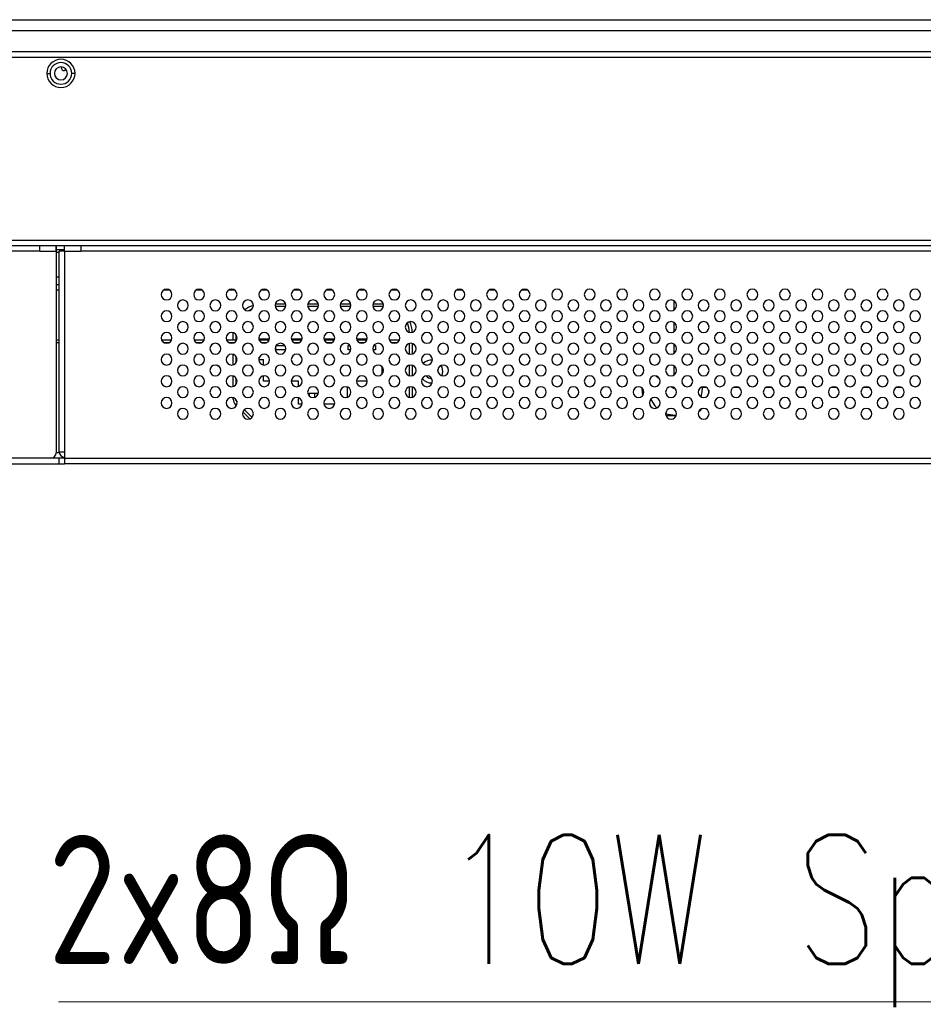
# Model space of a CAD drawing. Header units: millimetres. Extents: x 0 to 1118, y 0 to 864.
# Tile 6 of 256: x 232 to 266, y 180 to 217. Entities that reach past the tile are written whole.
import ezdxf

# ---------------------------------------------------------------- set-up
doc = ezdxf.new("R2010")
doc.units = ezdxf.units.MM
doc.styles.add('SLDTEXTSTYLE8', font='TXT', dxfattribs={"width": 0.75, "bigfont": 'bigfont'})

# ---------------------------------------------------------------- blocks, each defined once
blk = doc.blocks.new('SW_NOTE_0_11')
at = {"color": 0, "linetype": 'Continuous', "lineweight": 0}
blk.add_line((-57.346, 0), (0, 0), dxfattribs=at)
at = {"color": 0, "linetype": 'Continuous', "lineweight": 0, "insert": (-57.739, 6.159), "char_height": 4.7625, "attachment_point": 1, "style": 'SLDTEXTSTYLE8'}
blk.add_mtext('2x8Ω 10W Speaker', dxfattribs=at)

msp = doc.modelspace()

# ---------------------------------------------------------------- linework, layer by layer
at = {"color": 7, "linetype": 'Continuous', "lineweight": 25}
for p, q in [((166.342, 216.6993), (547.742, 216.6993)), ((166.342, 216.2993), (547.742, 216.2993)), ((546.7919, 215.5193), (167.2873, 215.5193)), ((230.902, 215.3193), (406.503, 215.3193)), ((233.382, 214.7193), (233.502, 214.7193)), ((233.916, 214.9589), (233.9176, 214.9393)), ((234.1201, 214.8193), (234.0376, 214.8193)), ((234.422, 214.7193), (234.302, 214.7193)), ((230.302, 208.5593), (407.103, 208.5593)), ((233.1267, 208.1593), (183.8867, 208.1593)), ((407.103, 208.3593), (230.302, 208.3593)), ((233.1267, 208.1593), (233.1267, 208.3593)), ((233.1267, 208.1593), (233.7269, 208.1593)), ((233.7269, 208.3593), (233.7269, 208.1593)), ((233.7273, 208.1593), (233.7269, 208.1593)), ((233.7273, 208.1593), (233.7273, 200.7193)), ((233.7274, 208.1593), (233.7274, 200.7193)), ((233.839, 200.7593), (233.839, 208.1593)), ((234.039, 208.1593), (233.839, 208.1593)), ((234.039, 208.1593), (234.039, 208.3593)), ((234.039, 208.1593), (234.639, 208.1593)), ((234.039, 208.1593), (234.039, 200.7593)), ((234.639, 208.3593), (234.639, 208.1593)), ((269.1974, 208.1593), (234.639, 208.1593)), ((233.7274, 208.1193), (233.8204, 208.1193)), ((233.839, 206.9193), (233.7274, 206.9193)), ((233.839, 206.9193), (233.7274, 206.9193)), ((240.9535, 206.0343), (240.8157, 205.9601)), ((242.1934, 206.1193), (241.8014, 206.1193)), ((241.8066, 206.2193), (242.1882, 206.2193)), ((243.3934, 206.1193), (243.0014, 206.1193)), ((243.0066, 206.2193), (243.3882, 206.2193)), ((244.5934, 206.1193), (244.2014, 206.1193)), ((244.2066, 206.2193), (244.5882, 206.2193)), ((245.757, 206.1193), (245.4014, 206.1193)), ((245.4066, 206.2193), (245.757, 206.2193)), ((245.757, 206.2193), (245.7883, 206.2188)), ((245.7932, 206.1186), (245.757, 206.1193)), ((256.504, 206.3285), (256.504, 205.99)), ((256.504, 205.5285), (256.504, 205.19)), ((240.257, 205.1193), (240.2574, 205.1501)), ((240.257, 204.8793), (240.257, 205.1193)), ((240.357, 205.0798), (240.357, 204.8793)), ((241.217, 204.8793), (241.217, 204.9193)), ((241.217, 204.9193), (241.5934, 204.9193)), ((242.4014, 204.9193), (242.7934, 204.9193)), ((243.6014, 204.9193), (243.9934, 204.9193)), ((244.8014, 204.9193), (245.1934, 204.9193)), ((233.839, 204.8793), (233.7274, 204.8793)), ((233.839, 204.7793), (233.7274, 204.7793)), ((237.9807, 204.8793), (237.6141, 204.8793)), ((237.8846, 204.7793), (237.7102, 204.7793)), ((239.1807, 204.8793), (238.8141, 204.8793)), ((239.0846, 204.7793), (238.9102, 204.7793)), ((240.3807, 204.8793), (240.0141, 204.8793)), ((240.2846, 204.7793), (240.1102, 204.7793)), ((240.257, 204.7684), (240.257, 204.7793)), ((241.5807, 204.8793), (241.2141, 204.8793)), ((241.4846, 204.7793), (241.3102, 204.7793)), ((241.817, 204.5193), (241.8014, 204.5193)), ((241.817, 204.6456), (241.817, 204.5193)), ((242.1934, 204.5193), (241.817, 204.5193)), ((241.8374, 204.6793), (242.1574, 204.6793)), ((242.7807, 204.8793), (242.4141, 204.8793)), ((242.6846, 204.7793), (242.5102, 204.7793)), ((243.9807, 204.8793), (243.6141, 204.8793)), ((243.8846, 204.7793), (243.7102, 204.7793)), ((244.497, 204.5193), (244.497, 204.6793)), ((244.497, 204.6793), (244.5574, 204.6793)), ((244.5934, 204.5193), (244.497, 204.5193)), ((245.1807, 204.8793), (244.8141, 204.8793)), ((245.0846, 204.7793), (244.9102, 204.7793)), ((245.497, 204.5193), (245.4014, 204.5193)), ((245.4374, 204.6793), (245.497, 204.6793)), ((245.497, 204.6793), (245.497, 204.5193)), ((246.3807, 204.8793), (246.0141, 204.8793)), ((246.2846, 204.7793), (246.1102, 204.7793)), ((246.757, 204.3634), (246.757, 204.7552)), ((246.857, 204.7502), (246.857, 204.3684)), ((256.504, 204.7285), (256.504, 204.39)), ((240.257, 203.9684), (240.257, 204.3502)), ((240.357, 204.2798), (240.357, 204.0388)), ((241.217, 204.1593), (241.217, 204.2456)), ((241.217, 204.1593), (241.377, 204.1593)), ((241.377, 203.9603), (241.377, 204.1593)), ((245.737, 203.9025), (245.737, 203.6161)), ((246.757, 203.5634), (246.757, 203.9552)), ((246.857, 203.9502), (246.857, 203.5684)), ((256.504, 203.9285), (256.504, 203.59)), ((240.257, 203.1684), (240.257, 203.5502)), ((240.357, 203.4798), (240.357, 203.2388)), ((241.377, 203.3593), (241.377, 203.5582)), ((247.807, 203.7193), (247.7988, 203.7828)), ((247.8063, 203.7003), (247.807, 203.7193)), ((247.977, 203.7193), (247.9479, 203.5655)), ((255.8514, 203.5519), (255.9609, 203.4744)), ((241.5974, 203.3593), (241.377, 203.3593)), ((242.657, 203.3593), (242.3974, 203.3593)), ((242.657, 203.1684), (242.657, 203.3593)), ((244.457, 203.1502), (244.457, 202.7684)), ((245.1974, 203.3593), (244.7974, 203.3593)), ((246.757, 202.7634), (246.757, 203.1552)), ((246.857, 203.1502), (246.857, 202.7684)), ((256.4069, 203.1591), (256.4859, 203.1032)), ((256.504, 203.1285), (256.504, 203.1215)), ((257.7089, 203.1253), (257.4859, 203.1253)), ((258.9089, 203.1253), (258.6859, 203.1253)), ((260.1089, 203.1253), (259.8859, 203.1253)), ((261.3089, 203.1253), (261.0859, 203.1253)), ((262.5089, 203.1253), (262.2859, 203.1253)), ((263.7089, 203.1253), (263.4859, 203.1253)), ((264.9089, 203.1253), (264.6859, 203.1253)), ((240.257, 202.7021), (240.257, 202.7502)), ((242.657, 202.5193), (242.657, 202.7502)), ((243.057, 202.9193), (243.257, 202.9193)), ((243.057, 202.9193), (243.057, 202.8168)), ((243.257, 202.9193), (243.257, 202.7684)), ((243.257, 202.9193), (243.3934, 202.9193)), ((257.7845, 203.0301), (257.7568, 202.8385)), ((240.3724, 202.4625), (240.3449, 202.49)), ((242.7934, 202.5193), (242.657, 202.5193)), ((243.9934, 202.5193), (243.6014, 202.5193)), ((240.8641, 201.9707), (240.6089, 202.226)), ((240.6661, 202.3102), (240.9483, 202.028)), ((256.5807, 202.0793), (256.2141, 202.0793)), ((256.557, 202.1093), (256.5912, 202.1099)), ((233.7273, 200.7193), (233.7274, 200.7193)), ((233.8431, 200.7193), (233.7274, 200.7193)), ((233.839, 200.7593), (234.039, 200.7593)), ((234.039, 200.7593), (234.039, 200.5193)), ((233.839, 200.5193), (231.639, 200.5193)), ((231.639, 200.3193), (233.839, 200.3193)), ((233.839, 200.3193), (233.839, 200.5193)), ((234.039, 200.5193), (233.839, 200.5193)), ((233.839, 200.3193), (234.039, 200.3193)), ((234.039, 200.5193), (269.7974, 200.5193)), ((234.039, 200.5193), (234.039, 200.3193)), ((269.7974, 200.3193), (234.039, 200.3193))]:
    msp.add_line(p, q, dxfattribs=at)
at = {"color": 8, "linetype": 'Continuous', "lineweight": 25}
for p, q in [((233.7274, 208.2193), (234.039, 208.2193)), ((233.7274, 207.2122), (233.839, 207.2122)), ((233.839, 206.7193), (233.7274, 206.7193)), ((237.9174, 206.7193), (237.6774, 206.7193)), ((239.1174, 206.7193), (238.8774, 206.7193)), ((240.3174, 206.7193), (240.0774, 206.7193)), ((241.5174, 206.7193), (241.2774, 206.7193)), ((242.7174, 206.7193), (242.4774, 206.7193)), ((243.9174, 206.7193), (243.6774, 206.7193)), ((245.1174, 206.7193), (244.8774, 206.7193)), ((246.3174, 206.7193), (246.0774, 206.7193)), ((247.5174, 206.7193), (247.2774, 206.7193)), ((248.7174, 206.7193), (248.4774, 206.7193)), ((249.9174, 206.7193), (249.6774, 206.7193)), ((251.1174, 206.7193), (250.8774, 206.7193)), ((256.4696, 203.1458), (256.504, 203.1215))]:
    msp.add_line(p, q, dxfattribs=at)
at = {"color": 7, "linetype": 'Continuous', "lineweight": 25, "flags": 128}
for points in [[(247.9138, 203.941), (247.945, 203.88), (247.977, 203.7193)], [(255.3571, 202.8389), (255.3272, 203.0896), (255.327, 203.1116)], [(257.5024, 202.7833), (257.5468, 202.967), (257.5569, 203.1253)], [(255.6481, 202.6923), (255.8013, 202.4544), (255.8772, 202.3759)], [(257.5196, 202.3435), (257.4583, 202.2723), (257.4069, 202.2201)], [(256.1981, 202.1759), (256.2753, 202.1498), (256.557, 202.1093)]]:
    msp.add_lwpolyline(points, dxfattribs=at)
at = {"color": 7, "linetype": 'Continuous', "lineweight": 25}
for centre, radius, start, end in [((233.902, 214.7193), 0.52, 0, 180), ((233.902, 214.7193), 0.4, 0, 180), ((233.902, 214.7193), 0.52, 180, 0), ((233.902, 214.7193), 0.4, 180, 0), ((233.902, 214.7193), 0.24, 0, 180), ((233.902, 214.7193), 0.24, 180, 0), ((234.0376, 214.9393), 0.12, 180, 270), ((61.6579, 208.2093), 172.0695, 359.983351, 0.049947), ((237.7974, 206.5593), 0.2, 0, 180), ((238.9974, 206.5593), 0.2, 0, 180), ((240.1974, 206.5593), 0.2, 0, 180), ((241.3974, 206.5593), 0.2, 0, 180), ((242.5974, 206.5593), 0.2, 0, 180), ((243.7974, 206.5593), 0.2, 0, 180), ((244.9974, 206.5593), 0.2, 0, 180), ((246.1974, 206.5593), 0.2, 0, 180), ((247.3974, 206.5593), 0.2, 0, 180), ((248.5974, 206.5593), 0.2, 0, 180), ((249.7974, 206.5593), 0.2, 0, 180), ((250.9974, 206.5593), 0.2, 0, 180), ((252.1974, 206.5593), 0.2, 0, 180), ((253.3974, 206.5593), 0.2, 0, 180), ((254.5974, 206.5593), 0.2, 0, 180), ((255.7974, 206.5593), 0.2, 0, 180), ((256.9974, 206.5593), 0.2, 0, 180), ((258.1974, 206.5593), 0.2, 0, 180), ((259.3974, 206.5593), 0.2, 0, 180), ((260.5974, 206.5593), 0.2, 0, 180), ((261.7974, 206.5593), 0.2, 0, 180), ((262.9974, 206.5593), 0.2, 0, 180), ((264.1974, 206.5593), 0.2, 0, 180), ((265.3974, 206.5593), 0.2, 0, 180), ((237.7974, 206.5593), 0.2, 180, 0), ((238.3974, 206.1593), 0.2, 0, 180), ((238.9974, 206.5593), 0.2, 180, 0), ((239.5974, 206.1593), 0.2, 0, 180), ((240.1974, 206.5593), 0.2, 180, 0), ((240.7974, 206.1593), 0.2, 0, 180), ((241.3974, 206.5593), 0.2, 180, 0), ((241.9974, 206.1593), 0.2, 0, 180), ((242.5974, 206.5593), 0.2, 180, 0), ((243.1974, 206.1593), 0.2, 0, 180), ((243.7974, 206.5593), 0.2, 180, 0), ((244.3974, 206.1593), 0.2, 0, 180), ((244.9974, 206.5593), 0.2, 180, 0), ((245.5974, 206.1593), 0.2, 0, 180), ((246.1974, 206.5593), 0.2, 180, 0), ((246.7974, 206.1593), 0.2, 0, 180), ((247.3974, 206.5593), 0.2, 180, 0), ((247.9974, 206.1593), 0.2, 0, 180), ((248.5974, 206.5593), 0.2, 180, 0), ((249.1974, 206.1593), 0.2, 0, 180), ((249.7974, 206.5593), 0.2, 180, 0), ((250.3974, 206.1593), 0.2, 0, 180), ((250.9974, 206.5593), 0.2, 180, 0), ((251.5974, 206.1593), 0.2, 0, 180), ((252.1974, 206.5593), 0.2, 180, 0), ((252.7974, 206.1593), 0.2, 0, 180), ((253.3974, 206.5593), 0.2, 180, 0), ((253.9974, 206.1593), 0.2, 0, 180), ((254.5974, 206.5593), 0.2, 180, 0), ((255.1974, 206.1593), 0.2, 0, 180), ((255.7974, 206.5593), 0.2, 180, 0), ((256.3974, 206.1593), 0.2, 0, 180), ((256.9974, 206.5593), 0.2, 180, 0), ((257.5974, 206.1593), 0.2, 0, 180), ((258.1974, 206.5593), 0.2, 180, 0), ((258.7974, 206.1593), 0.2, 0, 180), ((259.3974, 206.5593), 0.2, 180, 0), ((259.9974, 206.1593), 0.2, 0, 180), ((260.5974, 206.5593), 0.2, 180, 0), ((261.1974, 206.1593), 0.2, 0, 180), ((261.7974, 206.5593), 0.2, 180, 0), ((262.3974, 206.1593), 0.2, 0, 180), ((262.9974, 206.5593), 0.2, 180, 0), ((263.5974, 206.1593), 0.2, 0, 180), ((264.1974, 206.5593), 0.2, 180, 0), ((264.7974, 206.1593), 0.2, 0, 180), ((265.3974, 206.5593), 0.2, 180, 0), ((238.3974, 206.1593), 0.2, 180, 0), ((239.5974, 206.1593), 0.2, 180, 0), ((240.7974, 206.1593), 0.2, 180, 0), ((241.357, 205.1193), 1.1, 109.08164, 127.48622), ((241.9974, 206.1593), 0.2, 180, 0), ((243.1974, 206.1593), 0.2, 180, 0), ((244.3974, 206.1593), 0.2, 180, 0), ((245.5974, 206.1593), 0.2, 180, 0), ((246.7974, 206.1593), 0.2, 180, 0), ((247.9974, 206.1593), 0.2, 180, 0), ((249.1974, 206.1593), 0.2, 180, 0), ((250.3974, 206.1593), 0.2, 180, 0), ((251.5974, 206.1593), 0.2, 180, 0), ((252.7974, 206.1593), 0.2, 180, 0), ((253.9974, 206.1593), 0.2, 180, 0), ((255.1974, 206.1593), 0.2, 180, 0), ((256.3974, 206.1593), 0.2, 180, 0), ((257.5974, 206.1593), 0.2, 180, 0), ((258.7974, 206.1593), 0.2, 180, 0), ((259.9974, 206.1593), 0.2, 180, 0), ((261.1974, 206.1593), 0.2, 180, 0), ((262.3974, 206.1593), 0.2, 180, 0), ((263.5974, 206.1593), 0.2, 180, 0), ((264.7974, 206.1593), 0.2, 180, 0), ((237.7974, 205.7593), 0.2, 0, 180), ((237.7974, 205.7593), 0.2, 180, 0), ((238.9974, 205.7593), 0.2, 0, 180), ((238.9974, 205.7593), 0.2, 180, 0), ((240.1974, 205.7593), 0.2, 0, 180), ((240.1974, 205.7593), 0.2, 180, 0), ((241.3974, 205.7593), 0.2, 0, 180), ((241.3974, 205.7593), 0.2, 180, 0), ((242.5974, 205.7593), 0.2, 0, 180), ((242.5974, 205.7593), 0.2, 180, 0), ((243.7974, 205.7593), 0.2, 0, 180), ((243.7974, 205.7593), 0.2, 180, 0), ((244.9974, 205.7593), 0.2, 0, 180), ((244.9974, 205.7593), 0.2, 180, 0), ((246.1974, 205.7593), 0.2, 0, 180), ((246.1974, 205.7593), 0.2, 180, 0), ((247.3974, 205.7593), 0.2, 0, 180), ((247.3974, 205.7593), 0.2, 180, 0), ((248.5974, 205.7593), 0.2, 0, 180), ((248.5974, 205.7593), 0.2, 180, 0), ((249.7974, 205.7593), 0.2, 0, 180), ((249.7974, 205.7593), 0.2, 180, 0), ((250.9974, 205.7593), 0.2, 0, 180), ((250.9974, 205.7593), 0.2, 180, 0), ((252.1974, 205.7593), 0.2, 0, 180), ((252.1974, 205.7593), 0.2, 180, 0), ((253.3974, 205.7593), 0.2, 0, 180), ((253.3974, 205.7593), 0.2, 180, 0), ((254.5974, 205.7593), 0.2, 0, 180), ((254.5974, 205.7593), 0.2, 180, 0), ((255.7974, 205.7593), 0.2, 0, 180), ((255.7974, 205.7593), 0.2, 180, 0), ((256.9974, 205.7593), 0.2, 0, 180), ((256.9974, 205.7593), 0.2, 180, 0), ((258.1974, 205.7593), 0.2, 0, 180), ((258.1974, 205.7593), 0.2, 180, 0), ((259.3974, 205.7593), 0.2, 0, 180), ((259.3974, 205.7593), 0.2, 180, 0), ((260.5974, 205.7593), 0.2, 0, 180), ((260.5974, 205.7593), 0.2, 180, 0), ((261.7974, 205.7593), 0.2, 0, 180), ((261.7974, 205.7593), 0.2, 180, 0), ((262.9974, 205.7593), 0.2, 0, 180), ((262.9974, 205.7593), 0.2, 180, 0), ((264.1974, 205.7593), 0.2, 0, 180), ((264.1974, 205.7593), 0.2, 180, 0), ((265.3974, 205.7593), 0.2, 0, 180), ((265.3974, 205.7593), 0.2, 180, 0), ((238.3974, 205.3593), 0.2, 0, 180), ((238.3974, 205.3593), 0.2, 180, 0), ((239.5974, 205.3593), 0.2, 0, 180), ((239.5974, 205.3593), 0.2, 180, 0), ((240.7974, 205.3593), 0.2, 0, 180), ((240.7974, 205.3593), 0.2, 180, 0), ((241.9974, 205.3593), 0.2, 0, 180), ((241.9974, 205.3593), 0.2, 180, 0), ((243.1974, 205.3593), 0.2, 0, 180), ((243.1974, 205.3593), 0.2, 180, 0), ((244.3974, 205.3593), 0.2, 0, 180), ((244.3974, 205.3593), 0.2, 180, 0), ((245.5974, 205.3593), 0.2, 0, 180), ((245.5974, 205.3593), 0.2, 180, 0), ((246.7974, 205.3593), 0.2, 0, 180), ((246.7974, 205.3593), 0.2, 180, 0), ((245.757, 205.1193), 1, 2.54058, 23.43915), ((245.757, 205.1193), 1.1, 2.54031, 23.43941), ((247.9974, 205.3593), 0.2, 0, 180), ((247.9974, 205.3593), 0.2, 180, 0), ((249.1974, 205.3593), 0.2, 0, 180), ((249.1974, 205.3593), 0.2, 180, 0), ((250.3974, 205.3593), 0.2, 0, 180), ((250.3974, 205.3593), 0.2, 180, 0), ((251.5974, 205.3593), 0.2, 0, 180), ((251.5974, 205.3593), 0.2, 180, 0), ((252.7974, 205.3593), 0.2, 0, 180), ((252.7974, 205.3593), 0.2, 180, 0), ((253.9974, 205.3593), 0.2, 0, 180), ((253.9974, 205.3593), 0.2, 180, 0), ((255.1974, 205.3593), 0.2, 0, 180), ((255.1974, 205.3593), 0.2, 180, 0), ((256.3974, 205.3593), 0.2, 0, 180), ((256.3974, 205.3593), 0.2, 180, 0), ((257.5974, 205.3593), 0.2, 0, 180), ((257.5974, 205.3593), 0.2, 180, 0), ((258.7974, 205.3593), 0.2, 0, 180), ((258.7974, 205.3593), 0.2, 180, 0), ((259.9974, 205.3593), 0.2, 0, 180), ((259.9974, 205.3593), 0.2, 180, 0), ((261.1974, 205.3593), 0.2, 0, 180), ((261.1974, 205.3593), 0.2, 180, 0), ((262.3974, 205.3593), 0.2, 0, 180), ((262.3974, 205.3593), 0.2, 180, 0), ((263.5974, 205.3593), 0.2, 0, 180), ((263.5974, 205.3593), 0.2, 180, 0), ((264.7974, 205.3593), 0.2, 0, 180), ((264.7974, 205.3593), 0.2, 180, 0), ((237.7974, 204.9593), 0.2, 0, 180), ((237.7974, 204.9593), 0.2, 180, 0), ((238.9974, 204.9593), 0.2, 0, 180), ((238.9974, 204.9593), 0.2, 180, 0), ((240.1974, 204.9593), 0.2, 0, 180), ((240.1974, 204.9593), 0.2, 180, 0), ((241.3974, 204.9593), 0.2, 0, 180), ((241.3974, 204.9593), 0.2, 180, 0), ((242.5974, 204.9593), 0.2, 0, 180), ((242.5974, 204.9593), 0.2, 180, 0), ((243.7974, 204.9593), 0.2, 0, 180), ((243.7974, 204.9593), 0.2, 180, 0), ((244.9974, 204.9593), 0.2, 0, 180), ((244.9974, 204.9593), 0.2, 180, 0), ((246.1974, 204.9593), 0.2, 0, 180), ((246.1974, 204.9593), 0.2, 180, 0), ((247.3974, 204.9593), 0.2, 0, 180), ((247.3974, 204.9593), 0.2, 180, 0), ((248.5974, 204.9593), 0.2, 0, 180), ((248.5974, 204.9593), 0.2, 180, 0), ((249.7974, 204.9593), 0.2, 0, 180), ((249.7974, 204.9593), 0.2, 180, 0), ((250.9974, 204.9593), 0.2, 0, 180), ((250.9974, 204.9593), 0.2, 180, 0), ((252.1974, 204.9593), 0.2, 0, 180), ((252.1974, 204.9593), 0.2, 180, 0), ((253.3974, 204.9593), 0.2, 0, 180), ((253.3974, 204.9593), 0.2, 180, 0), ((254.5974, 204.9593), 0.2, 0, 180), ((254.5974, 204.9593), 0.2, 180, 0), ((255.7974, 204.9593), 0.2, 0, 180), ((255.7974, 204.9593), 0.2, 180, 0), ((256.9974, 204.9593), 0.2, 0, 180), ((256.9974, 204.9593), 0.2, 180, 0), ((258.1974, 204.9593), 0.2, 0, 180), ((258.1974, 204.9593), 0.2, 180, 0), ((259.3974, 204.9593), 0.2, 0, 180), ((259.3974, 204.9593), 0.2, 180, 0), ((260.5974, 204.9593), 0.2, 0, 180), ((260.5974, 204.9593), 0.2, 180, 0), ((261.7974, 204.9593), 0.2, 0, 180), ((261.7974, 204.9593), 0.2, 180, 0), ((262.9974, 204.9593), 0.2, 0, 180), ((262.9974, 204.9593), 0.2, 180, 0), ((264.1974, 204.9593), 0.2, 0, 180), ((264.1974, 204.9593), 0.2, 180, 0), ((265.3974, 204.9593), 0.2, 0, 180), ((265.3974, 204.9593), 0.2, 180, 0), ((238.3974, 204.5593), 0.2, 0, 180), ((238.3974, 204.5593), 0.2, 180, 0), ((239.5974, 204.5593), 0.2, 0, 180), ((239.5974, 204.5593), 0.2, 180, 0), ((240.7974, 204.5593), 0.2, 0, 180), ((240.7974, 204.5593), 0.2, 180, 0), ((241.9974, 204.5593), 0.2, 0, 180), ((241.9974, 204.5593), 0.2, 180, 0), ((243.1974, 204.5593), 0.2, 0, 180), ((243.1974, 204.5593), 0.2, 180, 0), ((244.3974, 204.5593), 0.2, 0, 180), ((244.3974, 204.5593), 0.2, 180, 0), ((245.5974, 204.5593), 0.2, 0, 180), ((245.5974, 204.5593), 0.2, 180, 0), ((246.7974, 204.5593), 0.2, 0, 180), ((246.7974, 204.5593), 0.2, 180, 0), ((247.9974, 204.5593), 0.2, 0, 180), ((247.9974, 204.5593), 0.2, 180, 0), ((249.1974, 204.5593), 0.2, 0, 180), ((249.1974, 204.5593), 0.2, 180, 0), ((250.3974, 204.5593), 0.2, 0, 180), ((250.3974, 204.5593), 0.2, 180, 0), ((251.5974, 204.5593), 0.2, 0, 180), ((251.5974, 204.5593), 0.2, 180, 0), ((252.7974, 204.5593), 0.2, 0, 180), ((252.7974, 204.5593), 0.2, 180, 0), ((253.9974, 204.5593), 0.2, 0, 180), ((253.9974, 204.5593), 0.2, 180, 0), ((255.1974, 204.5593), 0.2, 0, 180), ((255.1974, 204.5593), 0.2, 180, 0), ((256.3974, 204.5593), 0.2, 0, 180), ((256.3974, 204.5593), 0.2, 180, 0), ((257.5974, 204.5593), 0.2, 0, 180), ((257.5974, 204.5593), 0.2, 180, 0), ((258.7974, 204.5593), 0.2, 0, 180), ((258.7974, 204.5593), 0.2, 180, 0), ((259.9974, 204.5593), 0.2, 0, 180), ((259.9974, 204.5593), 0.2, 180, 0), ((261.1974, 204.5593), 0.2, 0, 180), ((261.1974, 204.5593), 0.2, 180, 0), ((262.3974, 204.5593), 0.2, 0, 180), ((262.3974, 204.5593), 0.2, 180, 0), ((263.5974, 204.5593), 0.2, 0, 180), ((263.5974, 204.5593), 0.2, 180, 0), ((264.7974, 204.5593), 0.2, 0, 180), ((264.7974, 204.5593), 0.2, 180, 0), ((237.7974, 204.1593), 0.2, 0, 180), ((237.7974, 204.1593), 0.2, 180, 0), ((238.9974, 204.1593), 0.2, 0, 180), ((238.9974, 204.1593), 0.2, 180, 0), ((240.1974, 204.1593), 0.2, 0, 180), ((240.1974, 204.1593), 0.2, 180, 0), ((241.3974, 204.1593), 0.2, 0, 180), ((241.3974, 204.1593), 0.2, 180, 0), ((242.5974, 204.1593), 0.2, 0, 180), ((242.5974, 204.1593), 0.2, 180, 0), ((243.7974, 204.1593), 0.2, 0, 180), ((243.7974, 204.1593), 0.2, 180, 0), ((244.9974, 204.1593), 0.2, 0, 180), ((244.9974, 204.1593), 0.2, 180, 0), ((246.1974, 204.1593), 0.2, 0, 180), ((246.1974, 204.1593), 0.2, 180, 0), ((247.3974, 204.1593), 0.2, 0, 180), ((247.3974, 204.1593), 0.2, 180, 0), ((248.5974, 204.1593), 0.2, 0, 180), ((248.5974, 204.1593), 0.2, 180, 0), ((249.7974, 204.1593), 0.2, 0, 180), ((249.7974, 204.1593), 0.2, 180, 0), ((250.9974, 204.1593), 0.2, 0, 180), ((250.9974, 204.1593), 0.2, 180, 0), ((252.1974, 204.1593), 0.2, 0, 180), ((252.1974, 204.1593), 0.2, 180, 0), ((253.3974, 204.1593), 0.2, 0, 180), ((253.3974, 204.1593), 0.2, 180, 0), ((254.5974, 204.1593), 0.2, 0, 180), ((254.5974, 204.1593), 0.2, 180, 0), ((255.7974, 204.1593), 0.2, 0, 180), ((255.7974, 204.1593), 0.2, 180, 0), ((256.9974, 204.1593), 0.2, 0, 180), ((256.9974, 204.1593), 0.2, 180, 0), ((258.1974, 204.1593), 0.2, 0, 180), ((258.1974, 204.1593), 0.2, 180, 0), ((259.3974, 204.1593), 0.2, 0, 180), ((259.3974, 204.1593), 0.2, 180, 0), ((260.5974, 204.1593), 0.2, 0, 180), ((260.5974, 204.1593), 0.2, 180, 0), ((261.7974, 204.1593), 0.2, 0, 180), ((261.7974, 204.1593), 0.2, 180, 0), ((262.9974, 204.1593), 0.2, 0, 180), ((262.9974, 204.1593), 0.2, 180, 0), ((264.1974, 204.1593), 0.2, 0, 180), ((264.1974, 204.1593), 0.2, 180, 0), ((265.3974, 204.1593), 0.2, 0, 180), ((265.3974, 204.1593), 0.2, 180, 0), ((238.3974, 203.7593), 0.2, 0, 180), ((239.5974, 203.7593), 0.2, 0, 180), ((239.557, 203.7193), 0.25, 19.58062, 69.85783), ((240.7974, 203.7593), 0.2, 0, 180), ((241.9974, 203.7593), 0.2, 0, 180), ((243.1974, 203.7593), 0.2, 0, 180), ((244.3974, 203.7593), 0.2, 0, 180), ((245.5974, 203.7593), 0.2, 0, 180), ((246.7974, 203.7593), 0.2, 0, 180), ((247.557, 203.7193), 0.42, 84.64478, 135.23079), ((247.9974, 203.7593), 0.2, 0, 180), ((249.1974, 203.7593), 0.2, 0, 180), ((250.3974, 203.7593), 0.2, 0, 180), ((251.5974, 203.7593), 0.2, 0, 180), ((252.7974, 203.7593), 0.2, 0, 180), ((253.9974, 203.7593), 0.2, 0, 180), ((255.1974, 203.7593), 0.2, 0, 180), ((256.3974, 203.7593), 0.2, 0, 180), ((257.5974, 203.7593), 0.2, 0, 180), ((258.7974, 203.7593), 0.2, 0, 180), ((259.9974, 203.7593), 0.2, 0, 180), ((261.1974, 203.7593), 0.2, 0, 180), ((262.3974, 203.7593), 0.2, 0, 180), ((263.5974, 203.7593), 0.2, 0, 180), ((264.7974, 203.7593), 0.2, 0, 180), ((237.7974, 203.3593), 0.2, 0, 180), ((238.3974, 203.7593), 0.2, 180, 0), ((238.9974, 203.3593), 0.2, 0, 180), ((239.5974, 203.7593), 0.2, 180, 0), ((240.1974, 203.3593), 0.2, 0, 180), ((240.7974, 203.7593), 0.2, 180, 0), ((241.3974, 203.3593), 0.2, 0, 180), ((241.9974, 203.7593), 0.2, 180, 0), ((242.5974, 203.3593), 0.2, 0, 180), ((243.1974, 203.7593), 0.2, 180, 0), ((243.7974, 203.3593), 0.2, 0, 180), ((244.3974, 203.7593), 0.2, 180, 0), ((244.9974, 203.3593), 0.2, 0, 180), ((245.5974, 203.7593), 0.2, 180, 0), ((246.1974, 203.3593), 0.2, 0, 180), ((246.7974, 203.7593), 0.2, 180, 0), ((247.3974, 203.3593), 0.2, 0, 180), ((247.557, 203.7193), 0.42, 217.87159, 274.3082), ((247.557, 203.7193), 0.25, 220.49377, 271.68602), ((247.9974, 203.7593), 0.2, 180, 0), ((248.5974, 203.3593), 0.2, 0, 180), ((249.1974, 203.7593), 0.2, 180, 0), ((249.7974, 203.3593), 0.2, 0, 180), ((250.3974, 203.7593), 0.2, 180, 0), ((250.9974, 203.3593), 0.2, 0, 180), ((251.5974, 203.7593), 0.2, 180, 0), ((252.1974, 203.3593), 0.2, 0, 180), ((252.7974, 203.7593), 0.2, 180, 0), ((253.3974, 203.3593), 0.2, 0, 180), ((253.9974, 203.7593), 0.2, 180, 0), ((254.5974, 203.3593), 0.2, 0, 180), ((255.1974, 203.7593), 0.2, 180, 0), ((255.7974, 203.3593), 0.2, 0, 180), ((256.3974, 203.7593), 0.2, 180, 0), ((256.9974, 203.3593), 0.2, 0, 180), ((257.5974, 203.7593), 0.2, 180, 0), ((258.1974, 203.3593), 0.2, 0, 180), ((258.7974, 203.7593), 0.2, 180, 0), ((259.3974, 203.3593), 0.2, 0, 180), ((259.9974, 203.7593), 0.2, 180, 0), ((260.5974, 203.3593), 0.2, 0, 180), ((261.1974, 203.7593), 0.2, 180, 0), ((261.7974, 203.3593), 0.2, 0, 180), ((262.3974, 203.7593), 0.2, 180, 0), ((262.9974, 203.3593), 0.2, 0, 180), ((263.5974, 203.7593), 0.2, 180, 0), ((264.1974, 203.3593), 0.2, 0, 180), ((264.7974, 203.7593), 0.2, 180, 0), ((265.3974, 203.3593), 0.2, 0, 180), ((237.7974, 203.3593), 0.2, 180, 0), ((238.3974, 202.9593), 0.2, 0, 180), ((238.9974, 203.3593), 0.2, 180, 0), ((239.5974, 202.9593), 0.2, 0, 180), ((240.1974, 203.3593), 0.2, 180, 0), ((240.7974, 202.9593), 0.2, 0, 180), ((241.3974, 203.3593), 0.2, 180, 0), ((241.9974, 202.9593), 0.2, 0, 180), ((242.5974, 203.3593), 0.2, 180, 0), ((243.1974, 202.9593), 0.2, 0, 180), ((243.7974, 203.3593), 0.2, 180, 0), ((244.3974, 202.9593), 0.2, 0, 180), ((244.9974, 203.3593), 0.2, 180, 0), ((245.5974, 202.9593), 0.2, 0, 180), ((246.1974, 203.3593), 0.2, 180, 0), ((246.7974, 202.9593), 0.2, 0, 180), ((247.3974, 203.3593), 0.2, 180, 0), ((247.9974, 202.9593), 0.2, 0, 180), ((248.5974, 203.3593), 0.2, 180, 0), ((249.1974, 202.9593), 0.2, 0, 180), ((249.7974, 203.3593), 0.2, 180, 0), ((250.3974, 202.9593), 0.2, 0, 180), ((250.9974, 203.3593), 0.2, 180, 0), ((251.5974, 202.9593), 0.2, 0, 180), ((252.1974, 203.3593), 0.2, 180, 0), ((252.7974, 202.9593), 0.2, 0, 180), ((253.3974, 203.3593), 0.2, 180, 0), ((253.9974, 202.9593), 0.2, 0, 180), ((254.5974, 203.3593), 0.2, 180, 0), ((255.1974, 202.9593), 0.2, 0, 180), ((255.7974, 203.3593), 0.2, 180, 0), ((256.3974, 202.9593), 0.2, 0, 180), ((256.9974, 203.3593), 0.2, 180, 0), ((257.5974, 202.9593), 0.2, 0, 180), ((258.1974, 203.3593), 0.2, 180, 0), ((258.7974, 202.9593), 0.2, 0, 180), ((259.3974, 203.3593), 0.2, 180, 0), ((259.9974, 202.9593), 0.2, 0, 180), ((260.5974, 203.3593), 0.2, 180, 0), ((261.1974, 202.9593), 0.2, 0, 180), ((261.7974, 203.3593), 0.2, 180, 0), ((262.3974, 202.9593), 0.2, 0, 180), ((262.9974, 203.3593), 0.2, 180, 0), ((263.5974, 202.9593), 0.2, 0, 180), ((264.1974, 203.3593), 0.2, 180, 0), ((264.7974, 202.9593), 0.2, 0, 180), ((265.3974, 203.3593), 0.2, 180, 0), ((237.7974, 202.5593), 0.2, 0, 180), ((238.3974, 202.9593), 0.2, 180, 0), ((238.9974, 202.5593), 0.2, 0, 180), ((239.5974, 202.9593), 0.2, 180, 0), ((240.1974, 202.5593), 0.2, 0, 180), ((240.557, 202.7021), 0.3, 180, 225), ((240.7974, 202.9593), 0.2, 180, 0), ((241.3974, 202.5593), 0.2, 0, 180), ((241.9974, 202.9593), 0.2, 180, 0), ((242.5974, 202.5593), 0.2, 0, 180), ((243.1974, 202.9593), 0.2, 180, 0), ((243.7974, 202.5593), 0.2, 0, 180), ((244.3974, 202.9593), 0.2, 180, 0), ((244.9974, 202.5593), 0.2, 0, 180), ((245.5974, 202.9593), 0.2, 180, 0), ((246.1974, 202.5593), 0.2, 0, 180), ((246.7974, 202.9593), 0.2, 180, 0), ((247.3974, 202.5593), 0.2, 0, 180), ((247.9974, 202.9593), 0.2, 180, 0), ((248.5974, 202.5593), 0.2, 0, 180), ((249.1974, 202.9593), 0.2, 180, 0), ((249.7974, 202.5593), 0.2, 0, 180), ((250.3974, 202.9593), 0.2, 180, 0), ((250.9974, 202.5593), 0.2, 0, 180), ((251.5974, 202.9593), 0.2, 180, 0), ((252.1974, 202.5593), 0.2, 0, 180), ((252.7974, 202.9593), 0.2, 180, 0), ((253.3974, 202.5593), 0.2, 0, 180), ((253.9974, 202.9593), 0.2, 180, 0), ((254.5974, 202.5593), 0.2, 0, 180), ((255.1974, 202.9593), 0.2, 180, 0), ((255.7974, 202.5593), 0.2, 0, 180), ((256.3974, 202.9593), 0.2, 180, 0), ((256.9974, 202.5593), 0.2, 0, 180), ((257.5974, 202.9593), 0.2, 180, 0), ((258.1974, 202.5593), 0.2, 0, 180), ((258.7974, 202.9593), 0.2, 180, 0), ((259.3974, 202.5593), 0.2, 0, 180), ((259.9974, 202.9593), 0.2, 180, 0), ((260.5974, 202.5593), 0.2, 0, 180), ((261.1974, 202.9593), 0.2, 180, 0), ((261.7974, 202.5593), 0.2, 0, 180), ((262.3974, 202.9593), 0.2, 180, 0), ((262.9974, 202.5593), 0.2, 0, 180), ((263.5974, 202.9593), 0.2, 180, 0), ((264.1974, 202.5593), 0.2, 0, 180), ((264.7974, 202.9593), 0.2, 180, 0), ((265.3974, 202.5593), 0.2, 0, 180), ((237.7974, 202.5593), 0.2, 180, 0), ((238.3974, 202.1593), 0.2, 0, 180), ((238.9974, 202.5593), 0.2, 180, 0), ((239.5974, 202.1593), 0.2, 0, 180), ((240.1974, 202.5593), 0.2, 180, 0), ((240.557, 202.7021), 0.2, 186.98107, 216.34686), ((240.7974, 202.1593), 0.2, 0, 180), ((241.3974, 202.5593), 0.2, 180, 0), ((241.9974, 202.1593), 0.2, 0, 180), ((242.5974, 202.5593), 0.2, 180, 0), ((243.1974, 202.1593), 0.2, 0, 180), ((243.7974, 202.5593), 0.2, 180, 0), ((244.3974, 202.1593), 0.2, 0, 180), ((244.9974, 202.5593), 0.2, 180, 0), ((245.5974, 202.1593), 0.2, 0, 180), ((246.1974, 202.5593), 0.2, 180, 0), ((246.7974, 202.1593), 0.2, 0, 180), ((247.3974, 202.5593), 0.2, 180, 0), ((247.9974, 202.1593), 0.2, 0, 180), ((248.5974, 202.5593), 0.2, 180, 0), ((249.1974, 202.1593), 0.2, 0, 180), ((249.7974, 202.5593), 0.2, 180, 0), ((250.3974, 202.1593), 0.2, 0, 180), ((250.9974, 202.5593), 0.2, 180, 0), ((251.5974, 202.1593), 0.2, 0, 180), ((252.1974, 202.5593), 0.2, 180, 0), ((252.7974, 202.1593), 0.2, 0, 180), ((253.3974, 202.5593), 0.2, 180, 0), ((253.9974, 202.1593), 0.2, 0, 180), ((254.5974, 202.5593), 0.2, 180, 0), ((255.1974, 202.1593), 0.2, 0, 180), ((255.7974, 202.5593), 0.2, 180, 0), ((256.3974, 202.1593), 0.2, 0, 180), ((256.9974, 202.5593), 0.2, 180, 0), ((257.5974, 202.1593), 0.2, 0, 180), ((258.1974, 202.5593), 0.2, 180, 0), ((258.7974, 202.1593), 0.2, 0, 180), ((259.3974, 202.5593), 0.2, 180, 0), ((259.9974, 202.1593), 0.2, 0, 180), ((260.5974, 202.5593), 0.2, 180, 0), ((261.1974, 202.1593), 0.2, 0, 180), ((261.7974, 202.5593), 0.2, 180, 0), ((262.3974, 202.1593), 0.2, 0, 180), ((262.9974, 202.5593), 0.2, 180, 0), ((263.5974, 202.1593), 0.2, 0, 180), ((264.1974, 202.5593), 0.2, 180, 0), ((264.7974, 202.1593), 0.2, 0, 180), ((265.3974, 202.5593), 0.2, 180, 0), ((238.3974, 202.1593), 0.2, 180, 0), ((239.5974, 202.1593), 0.2, 180, 0), ((240.7974, 202.1593), 0.2, 180, 0), ((241.9974, 202.1593), 0.2, 180, 0), ((243.1974, 202.1593), 0.2, 180, 0), ((244.3974, 202.1593), 0.2, 180, 0), ((245.5974, 202.1593), 0.2, 180, 0), ((246.7974, 202.1593), 0.2, 180, 0), ((247.9974, 202.1593), 0.2, 180, 0), ((249.1974, 202.1593), 0.2, 180, 0), ((250.3974, 202.1593), 0.2, 180, 0), ((251.5974, 202.1593), 0.2, 180, 0), ((252.7974, 202.1593), 0.2, 180, 0), ((253.9974, 202.1593), 0.2, 180, 0), ((255.1974, 202.1593), 0.2, 180, 0), ((256.3974, 202.1593), 0.2, 180, 0), ((257.5974, 202.1593), 0.2, 180, 0), ((258.7974, 202.1593), 0.2, 180, 0), ((259.9974, 202.1593), 0.2, 180, 0), ((261.1974, 202.1593), 0.2, 180, 0), ((262.3974, 202.1593), 0.2, 180, 0), ((263.5974, 202.1593), 0.2, 180, 0), ((264.7974, 202.1593), 0.2, 180, 0), ((233.5273, 200.7193), 0.2, 270, 0), ((233.5274, 200.7193), 0.2, 270, 0), ((234.039, 200.7593), 0.2, 180, 270)]:
    msp.add_arc(centre, radius, start, end, dxfattribs=at)
for points, knots in [([(233.7274, 208.1193), (233.7441, 208.1193), (233.7697, 208.1193), (233.8073, 208.1193), (233.8204, 208.1193)], [0, 0, 0, 0, 0.65264, 1, 1, 1, 1]), ([(256.4866, 203.1041), (256.4868, 203.1036), (256.4876, 203.102), (256.4943, 203.1071), (256.5007, 203.1167), (256.504, 203.1215)], [0, 0, 0, 0, 0.1775508, 0.5888176, 1, 1, 1, 1])]:
    msp.add_open_spline(points, degree=3, knots=knots, dxfattribs=at)

# ---------------------------------------------------------------- block references
at = {"color": 7, "linetype": 'Continuous', "lineweight": 0}
msp.add_blockref('SW_NOTE_0_11', (291.1599, 180.4645), dxfattribs=at)

doc.saveas('drawing.dxf')
